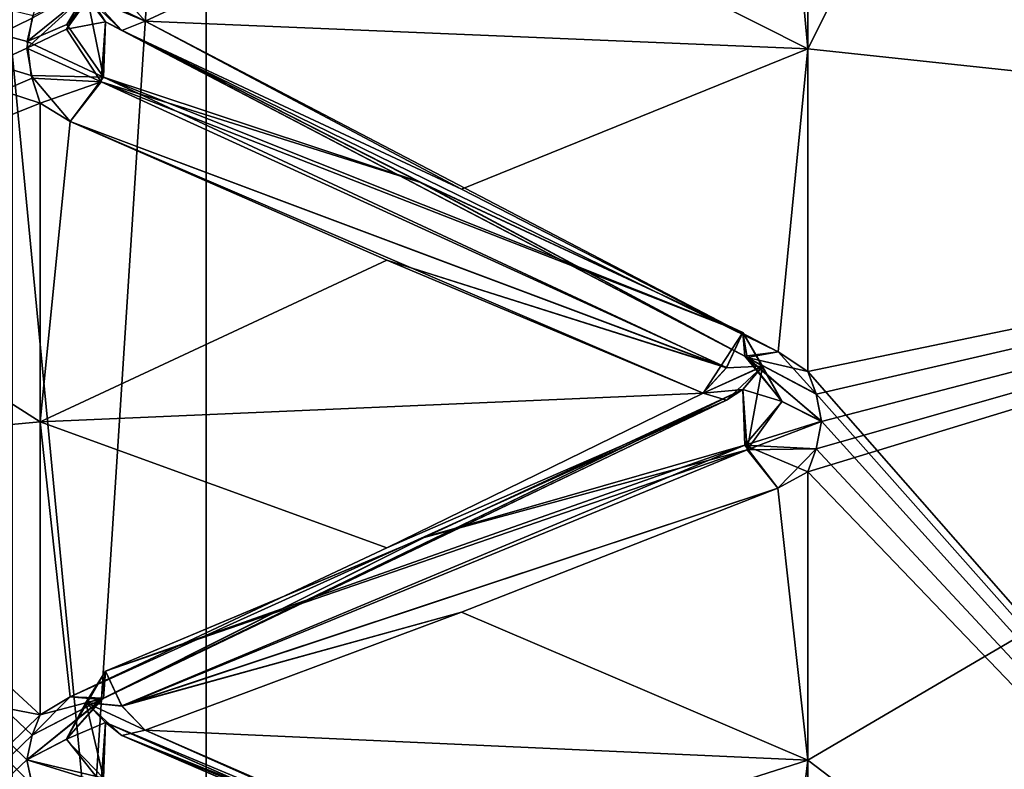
# Model space of a CAD drawing. Header units: inches. Extents: x -10 to 10, y -2.3 to 4.3.
# Tile 8 of 249: x -9.3526 to -9.2269, y -1.7887 to -1.693. Entities that reach past the tile are written whole.
import ezdxf

# ---------------------------------------------------------------- set-up
doc = ezdxf.new("R2010")
doc.units = ezdxf.units.IN
doc.header["$LTSCALE"] = 65.185185
doc.header["$MEASUREMENT"] = 0
for name, color, linetype in [('10567', 7, 'CONTINUOUS'), ('10568', 7, 'CONTINUOUS'), ('10754', 7, 'CONTINUOUS'), ('10755', 7, 'CONTINUOUS'), ('10756', 7, 'CONTINUOUS'), ('10757', 7, 'CONTINUOUS'), ('10758', 7, 'CONTINUOUS'), ('10759', 7, 'CONTINUOUS'), ('10760', 7, 'CONTINUOUS'), ('10761', 7, 'CONTINUOUS'), ('10762', 7, 'CONTINUOUS'), ('10763', 7, 'CONTINUOUS'), ('10764', 7, 'CONTINUOUS'), ('10765', 7, 'CONTINUOUS'), ('10766', 7, 'CONTINUOUS'), ('10767', 7, 'CONTINUOUS'), ('10768', 7, 'CONTINUOUS'), ('10769', 7, 'CONTINUOUS'), ('10843', 7, 'CONTINUOUS'), ('10844', 7, 'CONTINUOUS'), ('10845', 7, 'CONTINUOUS'), ('10846', 7, 'CONTINUOUS'), ('10847', 7, 'CONTINUOUS'), ('10848', 7, 'CONTINUOUS'), ('10849', 7, 'CONTINUOUS'), ('10850', 7, 'CONTINUOUS'), ('10851', 7, 'CONTINUOUS'), ('10852', 7, 'CONTINUOUS'), ('10853', 7, 'CONTINUOUS'), ('10854', 7, 'CONTINUOUS'), ('10855', 7, 'CONTINUOUS'), ('10856', 7, 'CONTINUOUS'), ('10857', 7, 'CONTINUOUS'), ('10858', 7, 'CONTINUOUS'), ('10943', 7, 'CONTINUOUS'), ('10946', 7, 'CONTINUOUS'), ('10951', 7, 'CONTINUOUS'), ('11640', 7, 'CONTINUOUS'), ('11790', 7, 'CONTINUOUS'), ('11799', 7, 'CONTINUOUS'), ('11814', 7, 'CONTINUOUS'), ('11815', 7, 'CONTINUOUS'), ('11823', 7, 'CONTINUOUS'), ('11824', 7, 'CONTINUOUS')]:
    doc.layers.add(name, color=color, linetype=linetype)

msp = doc.modelspace()

# ---------------------------------------------------------------- linework, layer by layer
at = {"layer": '10567', "linetype": 'Continuous'}
for points in [[(-9.12095, -1.71072, 2.73069), (-9.12095, -1.43569, 3.00572), (-9.252, -1.69669, 2.76095), (-9.12095, -1.71072, 2.73069)], [(-9.252, -1.69669, 2.76095), (-9.12095, -1.43569, 3.00572), (-9.252, -1.65235, 2.81549), (-9.252, -1.69669, 2.76095)], [(-9.252, -1.73789, 2.70401), (-9.12095, -1.71072, 2.73069), (-9.252, -1.69669, 2.76095), (-9.252, -1.73789, 2.70401)], [(-9.12095, -1.88729, 2.38415), (-9.12095, -1.71072, 2.73069), (-9.252, -1.89231, 2.39088), (-9.12095, -1.88729, 2.38415)], [(-9.252, -1.89231, 2.39088), (-9.12095, -1.71072, 2.73069), (-9.25096, -1.89062, 2.3958), (-9.252, -1.89231, 2.39088)], [(-9.25096, -1.88657, 2.40774), (-9.12095, -1.71072, 2.73069), (-9.252, -1.88491, 2.41269), (-9.25096, -1.88657, 2.40774)], [(-9.252, -1.88491, 2.41269), (-9.12095, -1.71072, 2.73069), (-9.252, -1.85985, 2.47835), (-9.252, -1.88491, 2.41269)], [(-9.252, -1.85985, 2.47835), (-9.12095, -1.71072, 2.73069), (-9.252, -1.83114, 2.54251), (-9.252, -1.85985, 2.47835)], [(-9.252, -1.83114, 2.54251), (-9.12095, -1.71072, 2.73069), (-9.25096, -1.82882, 2.54717), (-9.252, -1.83114, 2.54251)], [(-9.25096, -1.82324, 2.55848), (-9.12095, -1.71072, 2.73069), (-9.252, -1.82095, 2.56317), (-9.25096, -1.82324, 2.55848)], [(-9.252, -1.82095, 2.56317), (-9.12095, -1.71072, 2.73069), (-9.252, -1.78753, 2.625), (-9.252, -1.82095, 2.56317)], [(-9.252, -1.78753, 2.625), (-9.12095, -1.71072, 2.73069), (-9.252, -1.75069, 2.68486), (-9.252, -1.78753, 2.625)], [(-9.252, -1.75069, 2.68486), (-9.12095, -1.71072, 2.73069), (-9.25096, -1.74778, 2.68918), (-9.252, -1.75069, 2.68486)], [(-9.25096, -1.74078, 2.69966), (-9.12095, -1.71072, 2.73069), (-9.252, -1.73789, 2.70401), (-9.25096, -1.74078, 2.69966)], [(-9.25096, -1.89062, 2.3958), (-9.12095, -1.71072, 2.73069), (-9.25029, -1.88858, 2.40176), (-9.25096, -1.89062, 2.3958)], [(-9.25029, -1.88858, 2.40176), (-9.12095, -1.71072, 2.73069), (-9.25096, -1.88657, 2.40774), (-9.25029, -1.88858, 2.40176)], [(-9.25096, -1.82882, 2.54717), (-9.12095, -1.71072, 2.73069), (-9.25029, -1.82601, 2.55281), (-9.25096, -1.82882, 2.54717)], [(-9.25029, -1.82601, 2.55281), (-9.12095, -1.71072, 2.73069), (-9.25096, -1.82324, 2.55848), (-9.25029, -1.82601, 2.55281)], [(-9.25096, -1.74778, 2.68918), (-9.12095, -1.71072, 2.73069), (-9.25029, -1.74427, 2.6944), (-9.25096, -1.74778, 2.68918)], [(-9.25029, -1.74427, 2.6944), (-9.12095, -1.71072, 2.73069), (-9.25096, -1.74078, 2.69966), (-9.25029, -1.74427, 2.6944)]]:
    msp.add_3dface(points, dxfattribs=at)
at = {"layer": '10568', "linetype": 'Continuous'}
for points in [[(-9.12095, -1.43569, 0.99428), (-9.12095, -1.71072, 1.26931), (-9.252, -1.46595, 1.00831), (-9.12095, -1.43569, 0.99428)], [(-9.252, -1.46595, 1.00831), (-9.12095, -1.71072, 1.26931), (-9.252, -1.52049, 1.05265), (-9.252, -1.46595, 1.00831)], [(-9.252, -1.52049, 1.05265), (-9.12095, -1.71072, 1.26931), (-9.25103, -1.52416, 1.05589), (-9.252, -1.52049, 1.05265)], [(-9.25103, -1.52416, 1.05589), (-9.12095, -1.71072, 1.26931), (-9.2503, -1.52855, 1.05977), (-9.25103, -1.52416, 1.05589)], [(-9.2503, -1.52855, 1.05977), (-9.12095, -1.71072, 1.26931), (-9.2509, -1.53364, 1.06421), (-9.2503, -1.52855, 1.05977)], [(-9.2509, -1.53364, 1.06421), (-9.12095, -1.71072, 1.26931), (-9.252, -1.53781, 1.06783), (-9.2509, -1.53364, 1.06421)], [(-9.252, -1.53781, 1.06783), (-9.12095, -1.71072, 1.26931), (-9.252, -1.58888, 1.11612), (-9.252, -1.53781, 1.06783)], [(-9.252, -1.58888, 1.11612), (-9.12095, -1.71072, 1.26931), (-9.252, -1.63717, 1.16719), (-9.252, -1.58888, 1.11612)], [(-9.252, -1.63717, 1.16719), (-9.12095, -1.71072, 1.26931), (-9.25097, -1.64057, 1.1711), (-9.252, -1.63717, 1.16719)], [(-9.25097, -1.64057, 1.1711), (-9.12095, -1.71072, 1.26931), (-9.25029, -1.64469, 1.17582), (-9.25097, -1.64057, 1.1711)], [(-9.25029, -1.64469, 1.17582), (-9.12095, -1.71072, 1.26931), (-9.25096, -1.64888, 1.18058), (-9.25029, -1.64469, 1.17582)], [(-9.25096, -1.64888, 1.18058), (-9.12095, -1.71072, 1.26931), (-9.252, -1.65235, 1.18451), (-9.25096, -1.64888, 1.18058)], [(-9.252, -1.65235, 1.18451), (-9.12095, -1.71072, 1.26931), (-9.252, -1.69669, 1.23905), (-9.252, -1.65235, 1.18451)], [(-9.252, -1.69669, 1.23905), (-9.12095, -1.71072, 1.26931), (-9.252, -1.73789, 1.29599), (-9.252, -1.69669, 1.23905)], [(-9.12095, -1.71072, 1.26931), (-9.12095, -1.88729, 1.61585), (-9.252, -1.73789, 1.29599), (-9.12095, -1.71072, 1.26931)], [(-9.252, -1.73789, 1.29599), (-9.12095, -1.88729, 1.61585), (-9.25097, -1.74076, 1.30031), (-9.252, -1.73789, 1.29599)], [(-9.25097, -1.74076, 1.30031), (-9.12095, -1.88729, 1.61585), (-9.25029, -1.74422, 1.30553), (-9.25097, -1.74076, 1.30031)], [(-9.25029, -1.74422, 1.30553), (-9.12095, -1.88729, 1.61585), (-9.25096, -1.74776, 1.31079), (-9.25029, -1.74422, 1.30553)], [(-9.25096, -1.74776, 1.31079), (-9.12095, -1.88729, 1.61585), (-9.252, -1.75069, 1.31514), (-9.25096, -1.74776, 1.31079)], [(-9.252, -1.75069, 1.31514), (-9.12095, -1.88729, 1.61585), (-9.252, -1.78753, 1.375), (-9.252, -1.75069, 1.31514)], [(-9.252, -1.78753, 1.375), (-9.12095, -1.88729, 1.61585), (-9.252, -1.82095, 1.43683), (-9.252, -1.78753, 1.375)]]:
    msp.add_3dface(points, dxfattribs=at)
at = {"layer": '10754', "linetype": 'Continuous'}
msp.add_3dface([(-9.33663, -1.69317, 2.75825), (-9.29624, -1.6744, 2.78548), (-9.33959, -1.68979, 2.76038), (-9.33663, -1.69317, 2.75825)], dxfattribs=at)
at = {"layer": '10755', "linetype": 'Continuous'}
for points in [[(-9.35104, -1.6928, 2.76591), (-9.35171, -1.69661, 2.7609), (-9.34223, -1.688, 2.76764), (-9.35104, -1.6928, 2.76591)], [(-9.34223, -1.688, 2.76764), (-9.35171, -1.69661, 2.7609), (-9.34665, -1.69419, 2.75904), (-9.34223, -1.688, 2.76764)], [(-9.34419, -1.68992, 2.75576), (-9.34223, -1.688, 2.76764), (-9.34665, -1.69419, 2.75904), (-9.34419, -1.68992, 2.75576)]]:
    msp.add_3dface(points, dxfattribs=at)
at = {"layer": '10756', "linetype": 'Continuous'}
for points in [[(-9.33663, -1.69317, 2.75825), (-9.33959, -1.68979, 2.76038), (-9.34419, -1.68992, 2.75576), (-9.33663, -1.69317, 2.75825)], [(-9.33961, -1.69435, 2.75441), (-9.33663, -1.69317, 2.75825), (-9.34419, -1.68992, 2.75576), (-9.33961, -1.69435, 2.75441)], [(-9.34169, -1.69327, 2.75006), (-9.33961, -1.69435, 2.75441), (-9.34419, -1.68992, 2.75576), (-9.34169, -1.69327, 2.75006)]]:
    msp.add_3dface(points, dxfattribs=at)
at = {"layer": '10757', "linetype": 'Continuous'}
for points in [[(-9.34169, -1.69327, 2.75006), (-9.34419, -1.68992, 2.75576), (-9.34665, -1.69419, 2.75904), (-9.34169, -1.69327, 2.75006)], [(-9.35171, -1.69661, 2.7609), (-9.34223, -1.70092, 2.75082), (-9.34665, -1.69419, 2.75904), (-9.35171, -1.69661, 2.7609)], [(-9.34223, -1.70092, 2.75082), (-9.34169, -1.69327, 2.75006), (-9.34665, -1.69419, 2.75904), (-9.34223, -1.70092, 2.75082)], [(-9.35171, -1.69661, 2.7609), (-9.35104, -1.70047, 2.75591), (-9.34223, -1.70092, 2.75082), (-9.35171, -1.69661, 2.7609)], [(-9.35104, -1.70047, 2.75591), (-9.35, -1.70366, 2.75178), (-9.34223, -1.70092, 2.75082), (-9.35104, -1.70047, 2.75591)], [(-9.34619, -1.70598, 2.74836), (-9.34223, -1.70092, 2.75082), (-9.35, -1.70366, 2.75178), (-9.34619, -1.70598, 2.74836)]]:
    msp.add_3dface(points, dxfattribs=at)
at = {"layer": '10758', "linetype": 'Continuous'}
for points in [[(-9.25977, -1.7361, 2.70172), (-9.33961, -1.69435, 2.75441), (-9.34169, -1.69327, 2.75006), (-9.25977, -1.7361, 2.70172)], [(-9.25977, -1.7361, 2.70172), (-9.34169, -1.69327, 2.75006), (-9.30129, -1.71383, 2.72322), (-9.25977, -1.7361, 2.70172)], [(-9.29624, -1.71461, 2.73307), (-9.33663, -1.69317, 2.75825), (-9.33961, -1.69435, 2.75441), (-9.29624, -1.71461, 2.73307)], [(-9.25581, -1.7354, 2.70731), (-9.29624, -1.71461, 2.73307), (-9.33961, -1.69435, 2.75441), (-9.25581, -1.7354, 2.70731)], [(-9.25977, -1.7361, 2.70172), (-9.25581, -1.7354, 2.70731), (-9.33961, -1.69435, 2.75441), (-9.25977, -1.7361, 2.70172)], [(-9.26031, -1.73292, 2.69473), (-9.25977, -1.7361, 2.70172), (-9.30129, -1.71383, 2.72322), (-9.26031, -1.73292, 2.69473)]]:
    msp.add_3dface(points, dxfattribs=at)
at = {"layer": '10759', "linetype": 'Continuous'}
for points in [[(-9.34169, -1.69327, 2.75006), (-9.34223, -1.70092, 2.75082), (-9.30129, -1.71383, 2.72322), (-9.34169, -1.69327, 2.75006)], [(-9.26239, -1.73739, 2.69435), (-9.34223, -1.70092, 2.75082), (-9.34619, -1.70598, 2.74836), (-9.26239, -1.73739, 2.69435)], [(-9.26239, -1.73739, 2.69435), (-9.26031, -1.73292, 2.69473), (-9.34223, -1.70092, 2.75082), (-9.26239, -1.73739, 2.69435)], [(-9.34223, -1.70092, 2.75082), (-9.26031, -1.73292, 2.69473), (-9.30129, -1.71383, 2.72322), (-9.34223, -1.70092, 2.75082)], [(-9.26239, -1.73739, 2.69435), (-9.34619, -1.70598, 2.74836), (-9.30576, -1.7237, 2.72039), (-9.26239, -1.73739, 2.69435)], [(-9.26537, -1.74065, 2.692), (-9.26239, -1.73739, 2.69435), (-9.30576, -1.7237, 2.72039), (-9.26537, -1.74065, 2.692)]]:
    msp.add_3dface(points, dxfattribs=at)
at = {"layer": '10760', "linetype": 'Continuous'}
for points in [[(-9.25977, -1.7361, 2.70172), (-9.26031, -1.73292, 2.69473), (-9.25536, -1.74173, 2.69271), (-9.25977, -1.7361, 2.70172)], [(-9.25781, -1.73724, 2.68972), (-9.25536, -1.74173, 2.69271), (-9.26031, -1.73292, 2.69473), (-9.25781, -1.73724, 2.68972)], [(-9.252, -1.73789, 2.70401), (-9.25581, -1.7354, 2.70731), (-9.25977, -1.7361, 2.70172), (-9.252, -1.73789, 2.70401)], [(-9.25029, -1.74427, 2.6944), (-9.25096, -1.74078, 2.69966), (-9.25977, -1.7361, 2.70172), (-9.25029, -1.74427, 2.6944)], [(-9.25029, -1.74427, 2.6944), (-9.25977, -1.7361, 2.70172), (-9.25536, -1.74173, 2.69271), (-9.25029, -1.74427, 2.6944)], [(-9.25096, -1.74078, 2.69966), (-9.252, -1.73789, 2.70401), (-9.25977, -1.7361, 2.70172), (-9.25096, -1.74078, 2.69966)]]:
    msp.add_3dface(points, dxfattribs=at)
at = {"layer": '10761', "linetype": 'Continuous'}
for points in [[(-9.25781, -1.73724, 2.68972), (-9.26031, -1.73292, 2.69473), (-9.26537, -1.74065, 2.692), (-9.25781, -1.73724, 2.68972)], [(-9.26537, -1.74065, 2.692), (-9.26031, -1.73292, 2.69473), (-9.26239, -1.73739, 2.69435), (-9.26537, -1.74065, 2.692)], [(-9.26241, -1.74157, 2.68811), (-9.25781, -1.73724, 2.68972), (-9.26537, -1.74065, 2.692), (-9.26241, -1.74157, 2.68811)], [(-9.26031, -1.74021, 2.68381), (-9.25781, -1.73724, 2.68972), (-9.26241, -1.74157, 2.68811), (-9.26031, -1.74021, 2.68381)]]:
    msp.add_3dface(points, dxfattribs=at)
at = {"layer": '10762', "linetype": 'Continuous'}
for points in [[(-9.25781, -1.73724, 2.68972), (-9.26031, -1.74021, 2.68381), (-9.25977, -1.74788, 2.68408), (-9.25781, -1.73724, 2.68972)], [(-9.25536, -1.74173, 2.69271), (-9.25781, -1.73724, 2.68972), (-9.25977, -1.74788, 2.68408), (-9.25536, -1.74173, 2.69271)], [(-9.25029, -1.74427, 2.6944), (-9.25536, -1.74173, 2.69271), (-9.25977, -1.74788, 2.68408), (-9.25029, -1.74427, 2.6944)], [(-9.25096, -1.74778, 2.68918), (-9.25029, -1.74427, 2.6944), (-9.25977, -1.74788, 2.68408), (-9.25096, -1.74778, 2.68918)], [(-9.25583, -1.75279, 2.68127), (-9.25096, -1.74778, 2.68918), (-9.25977, -1.74788, 2.68408), (-9.25583, -1.75279, 2.68127)], [(-9.252, -1.75069, 2.68486), (-9.25096, -1.74778, 2.68918), (-9.25583, -1.75279, 2.68127), (-9.252, -1.75069, 2.68486)]]:
    msp.add_3dface(points, dxfattribs=at)
at = {"layer": '10763', "linetype": 'Continuous'}
for points in [[(-9.26031, -1.74021, 2.68381), (-9.26241, -1.74157, 2.68811), (-9.34223, -1.77978, 2.63277), (-9.26031, -1.74021, 2.68381)], [(-9.30099, -1.7591, 2.65549), (-9.26031, -1.74021, 2.68381), (-9.34223, -1.77978, 2.63277), (-9.30099, -1.7591, 2.65549)], [(-9.26241, -1.74157, 2.68811), (-9.26537, -1.74065, 2.692), (-9.30576, -1.76039, 2.66547), (-9.26241, -1.74157, 2.68811)], [(-9.26241, -1.74157, 2.68811), (-9.30576, -1.76039, 2.66547), (-9.34617, -1.77944, 2.63842), (-9.26241, -1.74157, 2.68811)], [(-9.26241, -1.74157, 2.68811), (-9.34617, -1.77944, 2.63842), (-9.34223, -1.77978, 2.63277), (-9.26241, -1.74157, 2.68811)], [(-9.34169, -1.77616, 2.62601), (-9.30099, -1.7591, 2.65549), (-9.34223, -1.77978, 2.63277), (-9.34169, -1.77616, 2.62601)]]:
    msp.add_3dface(points, dxfattribs=at)
at = {"layer": '10764', "linetype": 'Continuous'}
for points in [[(-9.25977, -1.74788, 2.68408), (-9.26031, -1.74021, 2.68381), (-9.30099, -1.7591, 2.65549), (-9.25977, -1.74788, 2.68408)], [(-9.25977, -1.74788, 2.68408), (-9.30099, -1.7591, 2.65549), (-9.34169, -1.77616, 2.62601), (-9.25977, -1.74788, 2.68408)], [(-9.25977, -1.74788, 2.68408), (-9.34169, -1.77616, 2.62601), (-9.33959, -1.78061, 2.62533), (-9.25977, -1.74788, 2.68408)], [(-9.25583, -1.75279, 2.68127), (-9.25977, -1.74788, 2.68408), (-9.33959, -1.78061, 2.62533), (-9.25583, -1.75279, 2.68127)], [(-9.29624, -1.76863, 2.65222), (-9.25583, -1.75279, 2.68127), (-9.33959, -1.78061, 2.62533), (-9.29624, -1.76863, 2.65222)], [(-9.33663, -1.78369, 2.62278), (-9.29624, -1.76863, 2.65222), (-9.33959, -1.78061, 2.62533), (-9.33663, -1.78369, 2.62278)]]:
    msp.add_3dface(points, dxfattribs=at)
at = {"layer": '10765', "linetype": 'Continuous'}
for points in [[(-9.34223, -1.77978, 2.63277), (-9.34419, -1.78014, 2.62073), (-9.34169, -1.77616, 2.62601), (-9.34223, -1.77978, 2.63277)], [(-9.35104, -1.78432, 2.63043), (-9.34617, -1.77944, 2.63842), (-9.35, -1.78173, 2.63495), (-9.35104, -1.78432, 2.63043)], [(-9.34617, -1.77944, 2.63842), (-9.35104, -1.78432, 2.63043), (-9.34223, -1.77978, 2.63277), (-9.34617, -1.77944, 2.63842)], [(-9.35104, -1.78432, 2.63043), (-9.35171, -1.78745, 2.62496), (-9.34223, -1.77978, 2.63277), (-9.35104, -1.78432, 2.63043)], [(-9.34223, -1.77978, 2.63277), (-9.35171, -1.78745, 2.62496), (-9.34665, -1.78481, 2.62343), (-9.34223, -1.77978, 2.63277)], [(-9.34419, -1.78014, 2.62073), (-9.34223, -1.77978, 2.63277), (-9.34665, -1.78481, 2.62343), (-9.34419, -1.78014, 2.62073)]]:
    msp.add_3dface(points, dxfattribs=at)
at = {"layer": '10766', "linetype": 'Continuous'}
for points in [[(-9.34419, -1.78014, 2.62073), (-9.33959, -1.78061, 2.62533), (-9.34169, -1.77616, 2.62601), (-9.34419, -1.78014, 2.62073)], [(-9.33663, -1.78369, 2.62278), (-9.33959, -1.78061, 2.62533), (-9.34419, -1.78014, 2.62073), (-9.33663, -1.78369, 2.62278)], [(-9.33961, -1.78435, 2.61882), (-9.33663, -1.78369, 2.62278), (-9.34419, -1.78014, 2.62073), (-9.33961, -1.78435, 2.61882)], [(-9.34169, -1.78272, 2.61464), (-9.33961, -1.78435, 2.61882), (-9.34419, -1.78014, 2.62073), (-9.34169, -1.78272, 2.61464)]]:
    msp.add_3dface(points, dxfattribs=at)
at = {"layer": '10767', "linetype": 'Continuous'}
for points in [[(-9.34169, -1.78272, 2.61464), (-9.34419, -1.78014, 2.62073), (-9.34665, -1.78481, 2.62343), (-9.34169, -1.78272, 2.61464)], [(-9.34223, -1.7904, 2.6144), (-9.34169, -1.78272, 2.61464), (-9.34665, -1.78481, 2.62343), (-9.34223, -1.7904, 2.6144)], [(-9.35171, -1.78745, 2.62496), (-9.34223, -1.7904, 2.6144), (-9.34665, -1.78481, 2.62343), (-9.35171, -1.78745, 2.62496)], [(-9.35171, -1.78745, 2.62496), (-9.35104, -1.79062, 2.61951), (-9.34223, -1.7904, 2.6144), (-9.35171, -1.78745, 2.62496)]]:
    msp.add_3dface(points, dxfattribs=at)
at = {"layer": '10768', "linetype": 'Continuous'}
for points in [[(-9.25977, -1.81887, 2.56113), (-9.33961, -1.78435, 2.61882), (-9.34169, -1.78272, 2.61464), (-9.25977, -1.81887, 2.56113)], [(-9.25977, -1.81887, 2.56113), (-9.34169, -1.78272, 2.61464), (-9.30128, -1.79961, 2.58535), (-9.25977, -1.81887, 2.56113)], [(-9.29624, -1.80166, 2.59502), (-9.33663, -1.78369, 2.62278), (-9.33961, -1.78435, 2.61882), (-9.29624, -1.80166, 2.59502)], [(-9.25581, -1.8189, 2.56676), (-9.29624, -1.80166, 2.59502), (-9.33961, -1.78435, 2.61882), (-9.25581, -1.8189, 2.56676)], [(-9.25977, -1.81887, 2.56113), (-9.25581, -1.8189, 2.56676), (-9.33961, -1.78435, 2.61882), (-9.25977, -1.81887, 2.56113)]]:
    msp.add_3dface(points, dxfattribs=at)
at = {"layer": '10769', "linetype": 'Continuous'}
msp.add_3dface([(-9.34169, -1.78272, 2.61464), (-9.34223, -1.7904, 2.6144), (-9.30128, -1.79961, 2.58535), (-9.34169, -1.78272, 2.61464)], dxfattribs=at)
at = {"layer": '10843', "linetype": 'Continuous'}
msp.add_3dface([(-9.34169, -1.78272, 1.38536), (-9.30174, -1.79942, 1.41431), (-9.34195, -1.78983, 1.38549), (-9.34169, -1.78272, 1.38536)], dxfattribs=at)
at = {"layer": '10844', "linetype": 'Continuous'}
for points in [[(-9.26005, -1.81864, 1.4394), (-9.30174, -1.79942, 1.41431), (-9.34169, -1.78272, 1.38536), (-9.26005, -1.81864, 1.4394)], [(-9.26005, -1.81864, 1.4394), (-9.34169, -1.78272, 1.38536), (-9.33959, -1.78436, 1.38116), (-9.26005, -1.81864, 1.4394)], [(-9.33663, -1.78369, 1.37722), (-9.29624, -1.80166, 1.40498), (-9.33959, -1.78436, 1.38116), (-9.33663, -1.78369, 1.37722)], [(-9.25581, -1.8189, 1.43324), (-9.26005, -1.81864, 1.4394), (-9.33959, -1.78436, 1.38116), (-9.25581, -1.8189, 1.43324)], [(-9.29624, -1.80166, 1.40498), (-9.25581, -1.8189, 1.43324), (-9.33959, -1.78436, 1.38116), (-9.29624, -1.80166, 1.40498)]]:
    msp.add_3dface(points, dxfattribs=at)
at = {"layer": '10845', "linetype": 'Continuous'}
for points in [[(-9.34419, -1.78016, 1.3793), (-9.34195, -1.78983, 1.38549), (-9.34669, -1.78488, 1.37659), (-9.34419, -1.78016, 1.3793)], [(-9.34195, -1.78983, 1.38549), (-9.34419, -1.78016, 1.3793), (-9.34169, -1.78272, 1.38536), (-9.34195, -1.78983, 1.38549)], [(-9.34195, -1.78983, 1.38549), (-9.35171, -1.78749, 1.37511), (-9.34669, -1.78488, 1.37659), (-9.34195, -1.78983, 1.38549)], [(-9.35103, -1.79064, 1.38052), (-9.35171, -1.78749, 1.37511), (-9.34195, -1.78983, 1.38549), (-9.35103, -1.79064, 1.38052)]]:
    msp.add_3dface(points, dxfattribs=at)
at = {"layer": '10846', "linetype": 'Continuous'}
for points in [[(-9.34169, -1.77616, 1.37399), (-9.33961, -1.78059, 1.37466), (-9.34419, -1.78016, 1.3793), (-9.34169, -1.77616, 1.37399)], [(-9.33663, -1.78369, 1.37722), (-9.33959, -1.78436, 1.38116), (-9.34419, -1.78016, 1.3793), (-9.33663, -1.78369, 1.37722)], [(-9.33961, -1.78059, 1.37466), (-9.33663, -1.78369, 1.37722), (-9.34419, -1.78016, 1.3793), (-9.33961, -1.78059, 1.37466)], [(-9.34419, -1.78016, 1.3793), (-9.33959, -1.78436, 1.38116), (-9.34169, -1.78272, 1.38536), (-9.34419, -1.78016, 1.3793)]]:
    msp.add_3dface(points, dxfattribs=at)
at = {"layer": '10847', "linetype": 'Continuous'}
for points in [[(-9.34169, -1.77616, 1.37399), (-9.34419, -1.78016, 1.3793), (-9.34669, -1.78488, 1.37659), (-9.34169, -1.77616, 1.37399)], [(-9.34169, -1.77616, 1.37399), (-9.34669, -1.78488, 1.37659), (-9.34195, -1.77959, 1.36778), (-9.34169, -1.77616, 1.37399)], [(-9.35171, -1.78749, 1.37511), (-9.35104, -1.78433, 1.3696), (-9.34195, -1.77959, 1.36778), (-9.35171, -1.78749, 1.37511)], [(-9.34669, -1.78488, 1.37659), (-9.35171, -1.78749, 1.37511), (-9.34195, -1.77959, 1.36778), (-9.34669, -1.78488, 1.37659)], [(-9.35104, -1.78433, 1.3696), (-9.35, -1.78173, 1.36505), (-9.34195, -1.77959, 1.36778), (-9.35104, -1.78433, 1.3696)], [(-9.35, -1.78173, 1.36505), (-9.34617, -1.77944, 1.36158), (-9.34195, -1.77959, 1.36778), (-9.35, -1.78173, 1.36505)]]:
    msp.add_3dface(points, dxfattribs=at)
at = {"layer": '10848', "linetype": 'Continuous'}
for points in [[(-9.26031, -1.74021, 1.31619), (-9.26005, -1.7473, 1.31585), (-9.30081, -1.75902, 1.34439), (-9.26031, -1.74021, 1.31619)], [(-9.26005, -1.7473, 1.31585), (-9.33961, -1.78059, 1.37466), (-9.34169, -1.77616, 1.37399), (-9.26005, -1.7473, 1.31585)], [(-9.26005, -1.7473, 1.31585), (-9.34169, -1.77616, 1.37399), (-9.30081, -1.75902, 1.34439), (-9.26005, -1.7473, 1.31585)], [(-9.26005, -1.7473, 1.31585), (-9.25583, -1.75279, 1.31873), (-9.33961, -1.78059, 1.37466), (-9.26005, -1.7473, 1.31585)], [(-9.25583, -1.75279, 1.31873), (-9.29624, -1.76863, 1.34778), (-9.33961, -1.78059, 1.37466), (-9.25583, -1.75279, 1.31873)], [(-9.29624, -1.76863, 1.34778), (-9.33663, -1.78369, 1.37722), (-9.33961, -1.78059, 1.37466), (-9.29624, -1.76863, 1.34778)]]:
    msp.add_3dface(points, dxfattribs=at)
at = {"layer": '10849', "linetype": 'Continuous'}
for points in [[(-9.26239, -1.74157, 1.31192), (-9.26031, -1.74021, 1.31619), (-9.34195, -1.77959, 1.36778), (-9.26239, -1.74157, 1.31192)], [(-9.34195, -1.77959, 1.36778), (-9.26031, -1.74021, 1.31619), (-9.30081, -1.75902, 1.34439), (-9.34195, -1.77959, 1.36778)], [(-9.26537, -1.74065, 1.308), (-9.26239, -1.74157, 1.31192), (-9.30576, -1.76039, 1.33453), (-9.26537, -1.74065, 1.308)], [(-9.34617, -1.77944, 1.36158), (-9.26239, -1.74157, 1.31192), (-9.34195, -1.77959, 1.36778), (-9.34617, -1.77944, 1.36158)], [(-9.26239, -1.74157, 1.31192), (-9.34617, -1.77944, 1.36158), (-9.30576, -1.76039, 1.33453), (-9.26239, -1.74157, 1.31192)], [(-9.34169, -1.77616, 1.37399), (-9.34195, -1.77959, 1.36778), (-9.30081, -1.75902, 1.34439), (-9.34169, -1.77616, 1.37399)]]:
    msp.add_3dface(points, dxfattribs=at)
at = {"layer": '10850', "linetype": 'Continuous'}
for points in [[(-9.25781, -1.73722, 1.31024), (-9.25531, -1.74174, 1.30721), (-9.26031, -1.74021, 1.31619), (-9.25781, -1.73722, 1.31024)], [(-9.26005, -1.7473, 1.31585), (-9.26031, -1.74021, 1.31619), (-9.25531, -1.74174, 1.30721), (-9.26005, -1.7473, 1.31585)], [(-9.25029, -1.74422, 1.30553), (-9.26005, -1.7473, 1.31585), (-9.25531, -1.74174, 1.30721), (-9.25029, -1.74422, 1.30553)], [(-9.25029, -1.74422, 1.30553), (-9.25096, -1.74776, 1.31079), (-9.26005, -1.7473, 1.31585), (-9.25029, -1.74422, 1.30553)], [(-9.25096, -1.74776, 1.31079), (-9.252, -1.75069, 1.31514), (-9.26005, -1.7473, 1.31585), (-9.25096, -1.74776, 1.31079)], [(-9.252, -1.75069, 1.31514), (-9.25583, -1.75279, 1.31873), (-9.26005, -1.7473, 1.31585), (-9.252, -1.75069, 1.31514)]]:
    msp.add_3dface(points, dxfattribs=at)
at = {"layer": '10851', "linetype": 'Continuous'}
for points in [[(-9.26031, -1.73292, 1.30527), (-9.25781, -1.73722, 1.31024), (-9.26241, -1.73741, 1.30566), (-9.26031, -1.73292, 1.30527)], [(-9.25781, -1.73722, 1.31024), (-9.26031, -1.74021, 1.31619), (-9.26537, -1.74065, 1.308), (-9.25781, -1.73722, 1.31024)], [(-9.26241, -1.73741, 1.30566), (-9.25781, -1.73722, 1.31024), (-9.26537, -1.74065, 1.308), (-9.26241, -1.73741, 1.30566)], [(-9.26537, -1.74065, 1.308), (-9.26031, -1.74021, 1.31619), (-9.26239, -1.74157, 1.31192), (-9.26537, -1.74065, 1.308)]]:
    msp.add_3dface(points, dxfattribs=at)
at = {"layer": '10852', "linetype": 'Continuous'}
for points in [[(-9.25781, -1.73722, 1.31024), (-9.26031, -1.73292, 1.30527), (-9.26005, -1.73594, 1.29884), (-9.25781, -1.73722, 1.31024)], [(-9.25581, -1.7354, 1.29269), (-9.25097, -1.74076, 1.30031), (-9.26005, -1.73594, 1.29884), (-9.25581, -1.7354, 1.29269)], [(-9.252, -1.73789, 1.29599), (-9.25097, -1.74076, 1.30031), (-9.25581, -1.7354, 1.29269), (-9.252, -1.73789, 1.29599)], [(-9.25097, -1.74076, 1.30031), (-9.25029, -1.74422, 1.30553), (-9.26005, -1.73594, 1.29884), (-9.25097, -1.74076, 1.30031)], [(-9.25029, -1.74422, 1.30553), (-9.25531, -1.74174, 1.30721), (-9.26005, -1.73594, 1.29884), (-9.25029, -1.74422, 1.30553)], [(-9.25531, -1.74174, 1.30721), (-9.25781, -1.73722, 1.31024), (-9.26005, -1.73594, 1.29884), (-9.25531, -1.74174, 1.30721)]]:
    msp.add_3dface(points, dxfattribs=at)
at = {"layer": '10853', "linetype": 'Continuous'}
for points in [[(-9.34169, -1.69327, 1.24994), (-9.30173, -1.71362, 1.27648), (-9.34195, -1.70033, 1.24915), (-9.34169, -1.69327, 1.24994)], [(-9.26241, -1.73741, 1.30566), (-9.34619, -1.70598, 1.25164), (-9.34195, -1.70033, 1.24915), (-9.26241, -1.73741, 1.30566)], [(-9.26031, -1.73292, 1.30527), (-9.26241, -1.73741, 1.30566), (-9.34195, -1.70033, 1.24915), (-9.26031, -1.73292, 1.30527)], [(-9.30173, -1.71362, 1.27648), (-9.26031, -1.73292, 1.30527), (-9.34195, -1.70033, 1.24915), (-9.30173, -1.71362, 1.27648)], [(-9.26241, -1.73741, 1.30566), (-9.30576, -1.7237, 1.27961), (-9.34619, -1.70598, 1.25164), (-9.26241, -1.73741, 1.30566)], [(-9.26241, -1.73741, 1.30566), (-9.26537, -1.74065, 1.308), (-9.30576, -1.7237, 1.27961), (-9.26241, -1.73741, 1.30566)]]:
    msp.add_3dface(points, dxfattribs=at)
at = {"layer": '10854', "linetype": 'Continuous'}
for points in [[(-9.26005, -1.73594, 1.29884), (-9.30173, -1.71362, 1.27648), (-9.34169, -1.69327, 1.24994), (-9.26005, -1.73594, 1.29884)], [(-9.26005, -1.73594, 1.29884), (-9.34169, -1.69327, 1.24994), (-9.33959, -1.69435, 1.24557), (-9.26005, -1.73594, 1.29884)], [(-9.33663, -1.69317, 1.24175), (-9.29624, -1.71461, 1.26693), (-9.33959, -1.69435, 1.24557), (-9.33663, -1.69317, 1.24175)], [(-9.25581, -1.7354, 1.29269), (-9.26005, -1.73594, 1.29884), (-9.33959, -1.69435, 1.24557), (-9.25581, -1.7354, 1.29269)], [(-9.29624, -1.71461, 1.26693), (-9.25581, -1.7354, 1.29269), (-9.33959, -1.69435, 1.24557), (-9.29624, -1.71461, 1.26693)], [(-9.26005, -1.73594, 1.29884), (-9.26031, -1.73292, 1.30527), (-9.30173, -1.71362, 1.27648), (-9.26005, -1.73594, 1.29884)]]:
    msp.add_3dface(points, dxfattribs=at)
at = {"layer": '10855', "linetype": 'Continuous'}
for points in [[(-9.34416, -1.68944, 1.24363), (-9.34195, -1.70033, 1.24915), (-9.34661, -1.69359, 1.24017), (-9.34416, -1.68944, 1.24363)], [(-9.34169, -1.69327, 1.24994), (-9.34195, -1.70033, 1.24915), (-9.34416, -1.68944, 1.24363), (-9.34169, -1.69327, 1.24994)], [(-9.34195, -1.70033, 1.24915), (-9.35168, -1.69577, 1.23799), (-9.34661, -1.69359, 1.24017), (-9.34195, -1.70033, 1.24915)], [(-9.35115, -1.70012, 1.24364), (-9.35168, -1.69577, 1.23799), (-9.34195, -1.70033, 1.24915), (-9.35115, -1.70012, 1.24364)], [(-9.35115, -1.70012, 1.24364), (-9.34619, -1.70598, 1.25164), (-9.35, -1.70366, 1.24822), (-9.35115, -1.70012, 1.24364)], [(-9.34619, -1.70598, 1.25164), (-9.35115, -1.70012, 1.24364), (-9.34195, -1.70033, 1.24915), (-9.34619, -1.70598, 1.25164)]]:
    msp.add_3dface(points, dxfattribs=at)
at = {"layer": '10856', "linetype": 'Continuous'}
for points in [[(-9.33663, -1.69317, 1.24175), (-9.33959, -1.69435, 1.24557), (-9.34416, -1.68944, 1.24363), (-9.33663, -1.69317, 1.24175)], [(-9.33663, -1.69317, 1.24175), (-9.34416, -1.68944, 1.24363), (-9.33961, -1.68976, 1.23962), (-9.33663, -1.69317, 1.24175)], [(-9.33959, -1.69435, 1.24557), (-9.34169, -1.69327, 1.24994), (-9.34416, -1.68944, 1.24363), (-9.33959, -1.69435, 1.24557)]]:
    msp.add_3dface(points, dxfattribs=at)
at = {"layer": '10857', "linetype": 'Continuous'}
for points in [[(-9.34169, -1.68528, 1.23953), (-9.34416, -1.68944, 1.24363), (-9.34661, -1.69359, 1.24017), (-9.34169, -1.68528, 1.23953)], [(-9.34169, -1.68528, 1.23953), (-9.34661, -1.69359, 1.24017), (-9.34195, -1.68787, 1.23293), (-9.34169, -1.68528, 1.23953)], [(-9.35168, -1.69577, 1.23799), (-9.35091, -1.69245, 1.23363), (-9.34195, -1.68787, 1.23293), (-9.35168, -1.69577, 1.23799)], [(-9.34661, -1.69359, 1.24017), (-9.35168, -1.69577, 1.23799), (-9.34195, -1.68787, 1.23293), (-9.34661, -1.69359, 1.24017)]]:
    msp.add_3dface(points, dxfattribs=at)
at = {"layer": '10858', "linetype": 'Continuous'}
msp.add_3dface([(-9.29624, -1.6744, 1.21452), (-9.33663, -1.69317, 1.24175), (-9.33961, -1.68976, 1.23962), (-9.29624, -1.6744, 1.21452)], dxfattribs=at)
at = {"layer": '10943', "linetype": 'Continuous'}
for points in [[(-9.35103, -1.86221, 1.52752), (-9.35, -1.86421, 1.53231), (-9.48105, -1.66077, 1.20509), (-9.35103, -1.86221, 1.52752)], [(-9.48105, -1.66077, 1.20509), (-9.35, -1.86421, 1.53231), (-9.48105, -1.85963, 1.53935), (-9.48105, -1.66077, 1.20509)], [(-9.35171, -1.85979, 1.52175), (-9.35103, -1.86221, 1.52752), (-9.48105, -1.66077, 1.20509), (-9.35171, -1.85979, 1.52175)], [(-9.35104, -1.85738, 1.51588), (-9.35171, -1.85979, 1.52175), (-9.48105, -1.66077, 1.20509), (-9.35104, -1.85738, 1.51588)], [(-9.35, -1.85539, 1.51103), (-9.35104, -1.85738, 1.51588), (-9.48105, -1.66077, 1.20509), (-9.35, -1.85539, 1.51103)], [(-9.35, -1.82609, 1.44714), (-9.35, -1.85539, 1.51103), (-9.48105, -1.66077, 1.20509), (-9.35, -1.82609, 1.44714)], [(-9.35, -1.79324, 1.385), (-9.35, -1.82609, 1.44714), (-9.48105, -1.66077, 1.20509), (-9.35, -1.79324, 1.385)], [(-9.35103, -1.79064, 1.38052), (-9.35, -1.79324, 1.385), (-9.48105, -1.66077, 1.20509), (-9.35103, -1.79064, 1.38052)], [(-9.35171, -1.78749, 1.37511), (-9.35103, -1.79064, 1.38052), (-9.48105, -1.66077, 1.20509), (-9.35171, -1.78749, 1.37511)], [(-9.35104, -1.78433, 1.3696), (-9.35171, -1.78749, 1.37511), (-9.48105, -1.66077, 1.20509), (-9.35104, -1.78433, 1.3696)], [(-9.35, -1.78173, 1.36505), (-9.35104, -1.78433, 1.3696), (-9.48105, -1.66077, 1.20509), (-9.35, -1.78173, 1.36505)], [(-9.35, -1.74434, 1.30554), (-9.35, -1.78173, 1.36505), (-9.48105, -1.66077, 1.20509), (-9.35, -1.74434, 1.30554)], [(-9.35, -1.70366, 1.24822), (-9.35, -1.74434, 1.30554), (-9.48105, -1.66077, 1.20509), (-9.35, -1.70366, 1.24822)], [(-9.35115, -1.70012, 1.24364), (-9.35, -1.70366, 1.24822), (-9.48105, -1.66077, 1.20509), (-9.35115, -1.70012, 1.24364)], [(-9.35168, -1.69577, 1.23799), (-9.35115, -1.70012, 1.24364), (-9.48105, -1.66077, 1.20509), (-9.35168, -1.69577, 1.23799)], [(-9.35091, -1.69245, 1.23363), (-9.35168, -1.69577, 1.23799), (-9.48105, -1.66077, 1.20509), (-9.35091, -1.69245, 1.23363)]]:
    msp.add_3dface(points, dxfattribs=at)
at = {"layer": '10946', "linetype": 'Continuous'}
for points in [[(-9.19167, 0.545, 13.94785), (-9.35355, -1.955, 13.83966), (-9.35356, 0.545, 13.83965), (-9.19167, 0.545, 13.94785)], [(-9.19165, -1.955, 13.94786), (-9.35355, -1.955, 13.83966), (-9.19167, 0.545, 13.94785), (-9.19165, -1.955, 13.94786)]]:
    msp.add_3dface(points, dxfattribs=at)
at = {"layer": '10951', "linetype": 'Continuous'}
for points in [[(-9.56879, -1.955, 13.81493), (-9.32884, -1.955, 14.05488), (-9.56878, 0.545, 13.81495), (-9.56879, -1.955, 13.81493)], [(-9.56878, 0.545, 13.81495), (-9.32884, -1.955, 14.05488), (-9.32883, 0.545, 14.05489), (-9.56878, 0.545, 13.81495)], [(-9.32884, -1.955, 14.05488), (-9, -1.955, 14.1431), (-9.32883, 0.545, 14.05489), (-9.32884, -1.955, 14.05488)], [(-9.32883, 0.545, 14.05489), (-9, -1.955, 14.1431), (-9, 0.545, 14.1431), (-9.32883, 0.545, 14.05489)]]:
    msp.add_3dface(points, dxfattribs=at)
at = {"layer": '11640', "linetype": 'Continuous'}
for points in [[(-9.48105, -1.49991, 2.95577), (-9.48105, -1.75635, 2.66335), (-9.35, -1.52918, 2.9398), (-9.48105, -1.49991, 2.95577)], [(-9.35, -1.52918, 2.9398), (-9.48105, -1.75635, 2.66335), (-9.35, -1.5807, 2.89199), (-9.35, -1.52918, 2.9398)], [(-9.35, -1.5807, 2.89199), (-9.48105, -1.75635, 2.66335), (-9.35102, -1.58431, 2.88836), (-9.35, -1.5807, 2.89199)], [(-9.35102, -1.58431, 2.88836), (-9.48105, -1.75635, 2.66335), (-9.35171, -1.58867, 2.88397), (-9.35102, -1.58431, 2.88836)], [(-9.35171, -1.58867, 2.88397), (-9.48105, -1.75635, 2.66335), (-9.35106, -1.59323, 2.87944), (-9.35171, -1.58867, 2.88397)], [(-9.35106, -1.59323, 2.87944), (-9.48105, -1.75635, 2.66335), (-9.35, -1.59699, 2.8757), (-9.35106, -1.59323, 2.87944)], [(-9.35, -1.59699, 2.8757), (-9.48105, -1.75635, 2.66335), (-9.35, -1.6448, 2.82418), (-9.35, -1.59699, 2.8757)], [(-9.35, -1.6448, 2.82418), (-9.48105, -1.75635, 2.66335), (-9.35, -1.68964, 2.77006), (-9.35, -1.6448, 2.82418)], [(-9.35, -1.68964, 2.77006), (-9.48105, -1.75635, 2.66335), (-9.35104, -1.6928, 2.76591), (-9.35, -1.68964, 2.77006)], [(-9.35104, -1.6928, 2.76591), (-9.48105, -1.75635, 2.66335), (-9.35171, -1.69661, 2.7609), (-9.35104, -1.6928, 2.76591)], [(-9.35171, -1.69661, 2.7609), (-9.48105, -1.75635, 2.66335), (-9.35104, -1.70047, 2.75591), (-9.35171, -1.69661, 2.7609)], [(-9.35104, -1.70047, 2.75591), (-9.48105, -1.75635, 2.66335), (-9.35, -1.70366, 2.75178), (-9.35104, -1.70047, 2.75591)], [(-9.35, -1.70366, 2.75178), (-9.48105, -1.75635, 2.66335), (-9.35, -1.74434, 2.69446), (-9.35, -1.70366, 2.75178)], [(-9.35, -1.74434, 2.69446), (-9.48105, -1.75635, 2.66335), (-9.35, -1.78173, 2.63495), (-9.35, -1.74434, 2.69446)], [(-9.48105, -1.75635, 2.66335), (-9.48105, -1.90988, 2.306), (-9.35, -1.78173, 2.63495), (-9.48105, -1.75635, 2.66335)], [(-9.35, -1.78173, 2.63495), (-9.48105, -1.90988, 2.306), (-9.35104, -1.78432, 2.63043), (-9.35, -1.78173, 2.63495)], [(-9.35104, -1.78432, 2.63043), (-9.48105, -1.90988, 2.306), (-9.35171, -1.78745, 2.62496), (-9.35104, -1.78432, 2.63043)], [(-9.35171, -1.78745, 2.62496), (-9.48105, -1.90988, 2.306), (-9.35104, -1.79062, 2.61951), (-9.35171, -1.78745, 2.62496)]]:
    msp.add_3dface(points, dxfattribs=at)
at = {"layer": '11790', "linetype": 'Continuous'}
for points in [[(-9.35, -1.74434, 2.69446), (-9.34619, -1.70598, 2.74836), (-9.35, -1.70366, 2.75178), (-9.35, -1.74434, 2.69446)], [(-9.34619, -1.70598, 2.74836), (-9.35, -1.74434, 2.69446), (-9.30576, -1.7237, 2.72039), (-9.34619, -1.70598, 2.74836)], [(-9.35, -1.74434, 2.69446), (-9.26537, -1.74065, 2.692), (-9.30576, -1.7237, 2.72039), (-9.35, -1.74434, 2.69446)], [(-9.26537, -1.74065, 2.692), (-9.35, -1.74434, 2.69446), (-9.30576, -1.76039, 2.66547), (-9.26537, -1.74065, 2.692)], [(-9.30576, -1.76039, 2.66547), (-9.35, -1.74434, 2.69446), (-9.34617, -1.77944, 2.63842), (-9.30576, -1.76039, 2.66547)], [(-9.34617, -1.77944, 2.63842), (-9.35, -1.74434, 2.69446), (-9.35, -1.78173, 2.63495), (-9.34617, -1.77944, 2.63842)]]:
    msp.add_3dface(points, dxfattribs=at)
at = {"layer": '11799', "linetype": 'Continuous'}
for points in [[(-9.34619, -1.70598, 1.25164), (-9.35, -1.74434, 1.30554), (-9.35, -1.70366, 1.24822), (-9.34619, -1.70598, 1.25164)], [(-9.26537, -1.74065, 1.308), (-9.35, -1.74434, 1.30554), (-9.34619, -1.70598, 1.25164), (-9.26537, -1.74065, 1.308)], [(-9.30576, -1.7237, 1.27961), (-9.26537, -1.74065, 1.308), (-9.34619, -1.70598, 1.25164), (-9.30576, -1.7237, 1.27961)], [(-9.35, -1.74434, 1.30554), (-9.26537, -1.74065, 1.308), (-9.30576, -1.76039, 1.33453), (-9.35, -1.74434, 1.30554)], [(-9.35, -1.74434, 1.30554), (-9.34617, -1.77944, 1.36158), (-9.35, -1.78173, 1.36505), (-9.35, -1.74434, 1.30554)], [(-9.34617, -1.77944, 1.36158), (-9.35, -1.74434, 1.30554), (-9.30576, -1.76039, 1.33453), (-9.34617, -1.77944, 1.36158)]]:
    msp.add_3dface(points, dxfattribs=at)
at = {"layer": '11814', "linetype": 'Continuous'}
for points in [[(-9.252, -1.69669, 1.23905), (-9.25583, -1.65491, 1.18779), (-9.252, -1.65235, 1.18451), (-9.252, -1.69669, 1.23905)], [(-9.25583, -1.65491, 1.18779), (-9.252, -1.69669, 1.23905), (-9.29624, -1.6744, 1.21452), (-9.25583, -1.65491, 1.18779)], [(-9.29624, -1.6744, 1.21452), (-9.252, -1.69669, 1.23905), (-9.33663, -1.69317, 1.24175), (-9.29624, -1.6744, 1.21452)], [(-9.252, -1.69669, 1.23905), (-9.25581, -1.7354, 1.29269), (-9.33663, -1.69317, 1.24175), (-9.252, -1.69669, 1.23905)], [(-9.33663, -1.69317, 1.24175), (-9.25581, -1.7354, 1.29269), (-9.29624, -1.71461, 1.26693), (-9.33663, -1.69317, 1.24175)], [(-9.252, -1.69669, 1.23905), (-9.252, -1.73789, 1.29599), (-9.25581, -1.7354, 1.29269), (-9.252, -1.69669, 1.23905)]]:
    msp.add_3dface(points, dxfattribs=at)
at = {"layer": '11815', "linetype": 'Continuous'}
for points in [[(-9.252, -1.78753, 1.375), (-9.25583, -1.75279, 1.31873), (-9.252, -1.75069, 1.31514), (-9.252, -1.78753, 1.375)], [(-9.25583, -1.75279, 1.31873), (-9.252, -1.78753, 1.375), (-9.29624, -1.76863, 1.34778), (-9.25583, -1.75279, 1.31873)], [(-9.29624, -1.76863, 1.34778), (-9.252, -1.78753, 1.375), (-9.33663, -1.78369, 1.37722), (-9.29624, -1.76863, 1.34778)], [(-9.252, -1.78753, 1.375), (-9.25581, -1.8189, 1.43324), (-9.33663, -1.78369, 1.37722), (-9.252, -1.78753, 1.375)], [(-9.33663, -1.78369, 1.37722), (-9.25581, -1.8189, 1.43324), (-9.29624, -1.80166, 1.40498), (-9.33663, -1.78369, 1.37722)], [(-9.252, -1.78753, 1.375), (-9.252, -1.82095, 1.43683), (-9.25581, -1.8189, 1.43324), (-9.252, -1.78753, 1.375)]]:
    msp.add_3dface(points, dxfattribs=at)
at = {"layer": '11823', "linetype": 'Continuous'}
for points in [[(-9.252, -1.78753, 2.625), (-9.252, -1.75069, 2.68486), (-9.25583, -1.75279, 2.68127), (-9.252, -1.78753, 2.625)], [(-9.252, -1.78753, 2.625), (-9.25583, -1.75279, 2.68127), (-9.29624, -1.76863, 2.65222), (-9.252, -1.78753, 2.625)], [(-9.33663, -1.78369, 2.62278), (-9.252, -1.78753, 2.625), (-9.29624, -1.76863, 2.65222), (-9.33663, -1.78369, 2.62278)], [(-9.29624, -1.80166, 2.59502), (-9.252, -1.78753, 2.625), (-9.33663, -1.78369, 2.62278), (-9.29624, -1.80166, 2.59502)], [(-9.25581, -1.8189, 2.56676), (-9.252, -1.78753, 2.625), (-9.29624, -1.80166, 2.59502), (-9.25581, -1.8189, 2.56676)], [(-9.252, -1.82095, 2.56317), (-9.252, -1.78753, 2.625), (-9.25581, -1.8189, 2.56676), (-9.252, -1.82095, 2.56317)]]:
    msp.add_3dface(points, dxfattribs=at)
at = {"layer": '11824', "linetype": 'Continuous'}
for points in [[(-9.252, -1.69669, 2.76095), (-9.252, -1.65235, 2.81549), (-9.25583, -1.65491, 2.81221), (-9.252, -1.69669, 2.76095)], [(-9.252, -1.69669, 2.76095), (-9.25583, -1.65491, 2.81221), (-9.29624, -1.6744, 2.78548), (-9.252, -1.69669, 2.76095)], [(-9.33663, -1.69317, 2.75825), (-9.252, -1.69669, 2.76095), (-9.29624, -1.6744, 2.78548), (-9.33663, -1.69317, 2.75825)], [(-9.29624, -1.71461, 2.73307), (-9.252, -1.69669, 2.76095), (-9.33663, -1.69317, 2.75825), (-9.29624, -1.71461, 2.73307)], [(-9.25581, -1.7354, 2.70731), (-9.252, -1.69669, 2.76095), (-9.29624, -1.71461, 2.73307), (-9.25581, -1.7354, 2.70731)], [(-9.252, -1.73789, 2.70401), (-9.252, -1.69669, 2.76095), (-9.25581, -1.7354, 2.70731), (-9.252, -1.73789, 2.70401)]]:
    msp.add_3dface(points, dxfattribs=at)

doc.saveas('drawing.dxf')
